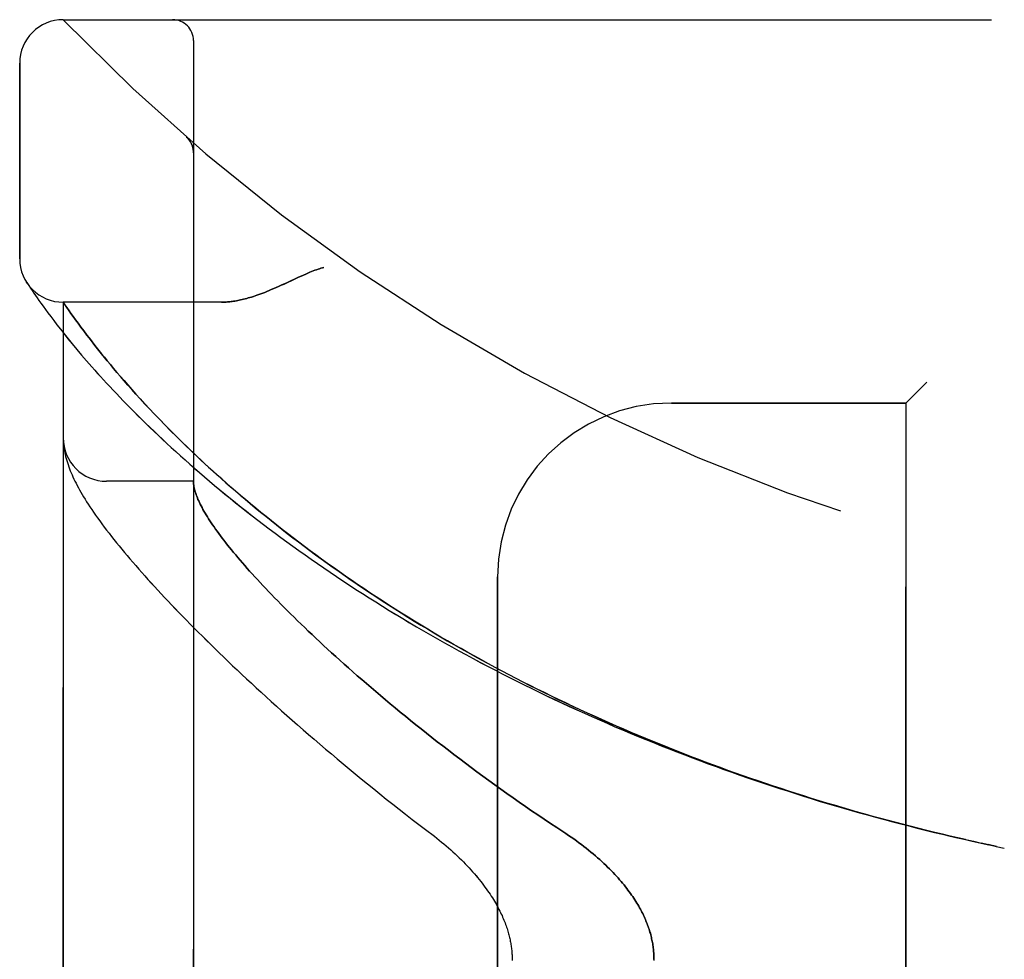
# Model space of a CAD drawing. Header units: inches. Extents: x 0 to 243, y 0 to 157.
# Tile 117 of 256: x 24.83 to 26.25, y 87.45 to 88.8. Entities that reach past the tile are written whole.
import ezdxf

# ---------------------------------------------------------------- set-up
doc = ezdxf.new("R2010")
doc.units = ezdxf.units.IN
doc.header["$LTSCALE"] = 13.357143
doc.header["$MEASUREMENT"] = 0
doc.linetypes.add('HIDDEN', pattern=[0.2, 0.1, -0.1])
doc.layers.add('LEFTHAND_DOOR_ASSEMBLY', color=7, linetype='CONTINUOUS')
doc.layers.add('RIGHTHAND_DOOR_ASSEMBLY', color=7, linetype='CONTINUOUS')

msp = doc.modelspace()

# ---------------------------------------------------------------- linework, layer by layer
at = {"layer": 'LEFTHAND_DOOR_ASSEMBLY', "color": 8, "linetype": 'HIDDEN'}
for p, q in [((24.8947, 88.7977), (26.9585, 88.7977)), ((25.0822, 86.1252), (25.0822, 88.7677)), ((24.8322, 88.4539), (24.8322, 88.7352)), ((25.0721, 88.6289), (25.0719, 88.629)), ((25.0822, 88.6064), (25.0822, 88.611)), ((24.8433, 88.4184), (24.842, 88.4204)), ((24.842, 88.4204), (24.8423, 88.42)), ((24.8423, 88.4199), (24.8424, 88.4198)), ((24.8433, 88.4184), (24.8453, 88.4154)), ((24.8453, 88.4154), (24.8477, 88.4117)), ((24.8477, 88.4117), (24.85, 88.4083)), ((24.85, 88.4083), (24.8527, 88.4042)), ((24.8527, 88.4042), (24.8549, 88.4011)), ((24.8549, 88.4011), (24.8572, 88.3977)), ((24.8572, 88.3977), (24.8598, 88.3941)), ((24.8598, 88.3941), (24.8627, 88.39)), ((24.8947, 86.5014), (24.8947, 88.3914)), ((25.1227, 88.3914), (24.8947, 88.3914)), ((24.8627, 88.39), (24.8658, 88.3857)), ((24.8658, 88.3857), (24.8692, 88.381)), ((24.8692, 88.381), (24.8728, 88.376)), ((24.8728, 88.376), (24.8768, 88.3707)), ((24.906, 88.3752), (24.9032, 88.3791)), ((24.8768, 88.3707), (24.8811, 88.365)), ((24.8811, 88.365), (24.8858, 88.359)), ((24.9091, 88.3708), (24.906, 88.3752)), ((24.9125, 88.3661), (24.9091, 88.3708)), ((24.9162, 88.3611), (24.9125, 88.3661)), ((24.8858, 88.359), (24.8907, 88.3526)), ((24.8907, 88.3526), (24.8961, 88.3459)), ((24.9201, 88.3557), (24.9162, 88.3611)), ((24.9243, 88.3501), (24.9201, 88.3557)), ((24.9288, 88.3441), (24.9243, 88.3501)), ((24.8961, 88.3459), (24.9017, 88.3388)), ((24.9017, 88.3388), (24.9078, 88.3314)), ((24.932, 88.34), (24.9288, 88.3441)), ((24.9353, 88.3357), (24.932, 88.34)), ((24.9388, 88.3313), (24.9353, 88.3357)), ((24.9078, 88.3314), (24.9143, 88.3236)), ((24.9143, 88.3236), (24.9212, 88.3155)), ((24.9423, 88.3267), (24.9388, 88.3313)), ((24.9461, 88.322), (24.9423, 88.3267)), ((24.95, 88.3171), (24.9461, 88.322)), ((24.9212, 88.3155), (24.9284, 88.3071)), ((24.954, 88.3121), (24.95, 88.3171)), ((24.9583, 88.307), (24.954, 88.3121)), ((24.9627, 88.3016), (24.9583, 88.307)), ((24.9673, 88.2961), (24.9627, 88.3016)), ((24.9721, 88.2904), (24.9673, 88.2961)), ((24.9771, 88.2846), (24.9721, 88.2904)), ((24.9824, 88.2785), (24.9771, 88.2846)), ((24.9878, 88.2723), (24.9824, 88.2785)), ((24.9935, 88.2659), (24.9878, 88.2723)), ((24.9994, 88.2593), (24.9935, 88.2659)), ((26.1372, 88.2764), (26.1072, 88.2464)), ((25.0057, 88.2524), (24.9994, 88.2593)), ((25.0122, 88.2454), (25.0057, 88.2524)), ((25.019, 88.2381), (25.0122, 88.2454)), ((25.0261, 88.2306), (25.019, 88.2381)), ((25.7697, 88.2464), (26.1072, 88.2464)), ((26.1072, 86.6464), (26.1072, 88.2464)), ((25.0336, 88.2228), (25.0261, 88.2306)), ((25.0414, 88.2147), (25.0336, 88.2228)), ((25.0496, 88.2064), (25.0414, 88.2147)), ((25.0584, 88.1977), (25.0496, 88.2064)), ((24.8949, 88.1906), (24.8949, 88.1899)), ((24.8949, 88.1899), (24.895, 88.1892)), ((24.895, 88.1892), (24.8951, 88.1886)), ((24.8951, 88.1886), (24.8951, 88.1879)), ((24.8951, 88.1879), (24.8952, 88.1872)), ((24.8952, 88.1872), (24.8953, 88.1865)), ((24.8954, 88.1855), (24.8955, 88.1848)), ((24.8955, 88.1848), (24.8956, 88.1841)), ((24.8956, 88.1841), (24.8957, 88.183)), ((25.0822, 88.1339), (24.9572, 88.1339)), ((25.5197, 86.8964), (25.5197, 87.9964)), ((26.2024, 87.6164), (26.2153, 87.6136)), ((26.214, 87.6139), (26.2256, 87.6114)), ((26.2265, 87.6112), (26.2153, 87.6136)), ((26.2376, 87.6088), (26.2256, 87.6114)), ((26.2372, 87.6089), (26.2487, 87.6065))]:
    msp.add_line(p, q, dxfattribs=at)
for points in [[(25.076, 88.6247), (25.0759, 88.6249), (25.0757, 88.6251), (25.0755, 88.6254), (25.0753, 88.6256), (25.0751, 88.6258), (25.0749, 88.626), (25.0747, 88.6262), (25.0745, 88.6265), (25.0743, 88.6267), (25.0741, 88.6269), (25.0739, 88.6271), (25.0737, 88.6273), (25.0735, 88.6276), (25.0733, 88.6278), (25.0731, 88.628), (25.0729, 88.6282), (25.0726, 88.6284), (25.0724, 88.6286), (25.0722, 88.6288), (25.0719, 88.629)], [(25.076, 88.6247), (25.0764, 88.6242), (25.0767, 88.6237), (25.0771, 88.6232), (25.0774, 88.6227), (25.0777, 88.6222), (25.078, 88.6217), (25.0783, 88.6212), (25.0786, 88.6206), (25.0789, 88.6201), (25.0792, 88.6195), (25.0795, 88.619), (25.0797, 88.6184), (25.0799, 88.6179), (25.0802, 88.6173)], [(25.0802, 88.6173), (25.0804, 88.6167), (25.0806, 88.6162), (25.0808, 88.6156), (25.081, 88.615), (25.0811, 88.6144), (25.0813, 88.6138), (25.0814, 88.6132), (25.0816, 88.6126), (25.0817, 88.612), (25.0818, 88.6114), (25.0819, 88.6108), (25.082, 88.6101), (25.0821, 88.6095), (25.0821, 88.6089), (25.0822, 88.6083), (25.0822, 88.6076), (25.0822, 88.607), (25.0822, 88.6066)], [(25.2697, 88.4414), (25.2677, 88.4409), (25.2656, 88.4402), (25.2635, 88.4396), (25.2614, 88.4388), (25.2592, 88.4381), (25.2569, 88.4373), (25.2546, 88.4364), (25.2521, 88.4354), (25.2495, 88.4344), (25.2467, 88.4332), (25.2437, 88.4319), (25.2405, 88.4305), (25.2371, 88.429), (25.2334, 88.4273), (25.2167, 88.4195)], [(25.2167, 88.4195), (25.2085, 88.4158), (25.2047, 88.4141), (25.2011, 88.4124), (25.1976, 88.4109), (25.1942, 88.4095), (25.191, 88.4081), (25.1879, 88.4068), (25.1848, 88.4056), (25.1819, 88.4045), (25.1791, 88.4034), (25.1763, 88.4024), (25.1736, 88.4015), (25.171, 88.4006), (25.1684, 88.3997), (25.1659, 88.3989), (25.1635, 88.3982), (25.1611, 88.3975), (25.1588, 88.3969), (25.1565, 88.3962), (25.1543, 88.3957), (25.1521, 88.3952), (25.15, 88.3947), (25.1479, 88.3942), (25.1459, 88.3938), (25.1439, 88.3935), (25.1419, 88.3931), (25.14, 88.3928), (25.1381, 88.3925), (25.1363, 88.3923), (25.1345, 88.3921), (25.1327, 88.3919), (25.131, 88.3918), (25.1293, 88.3917), (25.1276, 88.3916), (25.1259, 88.3915), (25.1243, 88.3915), (25.1227, 88.3914)], [(24.9032, 88.3791), (24.9001, 88.3836), (24.8947, 88.3914)], [(24.9284, 88.3071), (24.9322, 88.3027), (24.9361, 88.2983), (24.9402, 88.2938), (24.9443, 88.2892), (24.9485, 88.2845), (24.9529, 88.2797), (24.9573, 88.2749), (24.9619, 88.27), (24.9665, 88.265), (24.9713, 88.2599), (24.9762, 88.2548), (24.9812, 88.2496), (24.9864, 88.2444), (24.9916, 88.239), (24.997, 88.2336), (25.0024, 88.2282), (25.008, 88.2227), (25.0137, 88.2171), (25.0195, 88.2115), (25.0255, 88.2058), (25.0315, 88.2), (25.0377, 88.1943), (25.0439, 88.1884), (25.0503, 88.1825), (25.0568, 88.1766), (25.0634, 88.1707), (25.0701, 88.1647), (25.0769, 88.1586), (25.0838, 88.1526), (25.0908, 88.1465), (25.098, 88.1404), (25.1052, 88.1342), (25.1125, 88.128), (25.12, 88.1218), (25.1275, 88.1156), (25.1352, 88.1094), (25.1429, 88.1032), (25.1507, 88.0969), (25.1587, 88.0907), (25.1667, 88.0844), (25.1748, 88.0781), (25.183, 88.0718), (25.1913, 88.0656), (25.1996, 88.0593), (25.2081, 88.053), (25.2166, 88.0467), (25.2253, 88.0405), (25.234, 88.0342), (25.2428, 88.028), (25.2516, 88.0217), (25.2606, 88.0155), (25.2696, 88.0093), (25.2787, 88.0031), (25.2879, 87.9969), (25.2971, 87.9908), (25.3065, 87.9846), (25.3159, 87.9785), (25.3253, 87.9724), (25.3348, 87.9663), (25.3444, 87.9603), (25.354, 87.9543), (25.3638, 87.9483), (25.3735, 87.9423), (25.3833, 87.9364), (25.3932, 87.9305), (25.4032, 87.9246), (25.4132, 87.9188), (25.4232, 87.913), (25.4333, 87.9073), (25.4435, 87.9015), (25.4537, 87.8958), (25.4639, 87.8902), (25.4742, 87.8846), (25.4846, 87.879), (25.4949, 87.8735), (25.5054, 87.868), (25.5159, 87.8625), (25.5264, 87.8571), (25.5369, 87.8517), (25.5475, 87.8464), (25.5582, 87.8411), (25.5689, 87.8358), (25.5796, 87.8306), (25.5903, 87.8255), (25.6011, 87.8204), (25.6119, 87.8153), (25.6228, 87.8103), (25.6336, 87.8053), (25.6446, 87.8003), (25.6555, 87.7954), (25.6665, 87.7906), (25.6775, 87.7858), (25.6885, 87.781), (25.6996, 87.7763), (25.7107, 87.7717), (25.7218, 87.7671), (25.7329, 87.7625), (25.744, 87.758), (25.7552, 87.7535), (25.7664, 87.7491), (25.7777, 87.7447), (25.7889, 87.7404), (25.8002, 87.7361), (25.8115, 87.7319), (25.8228, 87.7277), (25.8341, 87.7236), (25.8454, 87.7195), (25.8568, 87.7154), (25.8681, 87.7114), (25.8795, 87.7075), (25.8909, 87.7036), (25.9024, 87.6997), (25.9138, 87.6959), (25.9252, 87.6922), (25.9367, 87.6885), (25.9482, 87.6848), (25.9596, 87.6812), (25.9711, 87.6777), (25.9826, 87.6741), (25.9941, 87.6707), (26.0057, 87.6673), (26.0172, 87.6639), (26.0287, 87.6606), (26.0403, 87.6573), (26.0518, 87.6541), (26.0634, 87.6509), (26.0749, 87.6478), (26.0865, 87.6447), (26.0981, 87.6416), (26.1097, 87.6387), (26.1213, 87.6357), (26.1328, 87.6328), (26.1444, 87.63), (26.156, 87.6272), (26.1676, 87.6244), (26.1792, 87.6217), (26.1908, 87.6191), (26.2042, 87.6161)], [(24.8947, 88.1954), (24.8947, 88.195), (24.8947, 88.1946), (24.8947, 88.1943), (24.8947, 88.1939), (24.8947, 88.1935), (24.8948, 88.1932), (24.8948, 88.1928), (24.8948, 88.1924), (24.8948, 88.1921), (24.8948, 88.1917), (24.8948, 88.1913), (24.8949, 88.1906)], [(26.1931, 87.6186), (26.1819, 87.6211), (26.1708, 87.6237), (26.1597, 87.6263), (26.1486, 87.629), (26.1375, 87.6317), (26.1264, 87.6345), (26.1153, 87.6373), (26.1042, 87.6402), (26.0931, 87.6431), (26.082, 87.646), (26.0709, 87.649), (26.0598, 87.652), (26.0487, 87.6551), (26.0377, 87.6582), (26.0266, 87.6614), (26.0156, 87.6646), (26.0045, 87.6679), (25.9935, 87.6711), (25.9825, 87.6745), (25.9715, 87.6779), (25.9605, 87.6813), (25.9495, 87.6848), (25.9385, 87.6883), (25.9276, 87.6919), (25.9166, 87.6955), (25.9057, 87.6992), (25.8948, 87.7029), (25.8839, 87.7066), (25.873, 87.7104), (25.8621, 87.7143), (25.8512, 87.7181), (25.8404, 87.7221), (25.8296, 87.726), (25.8188, 87.7301), (25.808, 87.7341), (25.7972, 87.7383), (25.7865, 87.7424), (25.7757, 87.7466), (25.765, 87.7509), (25.7544, 87.7552), (25.7437, 87.7595), (25.7331, 87.7639), (25.7224, 87.7683), (25.7119, 87.7728), (25.7013, 87.7773), (25.6908, 87.7819), (25.6803, 87.7865), (25.6698, 87.7912), (25.6593, 87.7959), (25.6489, 87.8006), (25.6385, 87.8054), (25.6281, 87.8102), (25.6178, 87.8151), (25.6075, 87.82), (25.5972, 87.825), (25.587, 87.83), (25.5768, 87.835), (25.5666, 87.8401), (25.5565, 87.8452), (25.5464, 87.8504), (25.5364, 87.8556), (25.5264, 87.8609), (25.5164, 87.8662), (25.5065, 87.8715), (25.4966, 87.8769), (25.4868, 87.8823), (25.477, 87.8877), (25.4672, 87.8932), (25.4575, 87.8988), (25.4478, 87.9043), (25.4382, 87.9099), (25.4287, 87.9156), (25.4192, 87.9212), (25.4097, 87.9269), (25.4003, 87.9326), (25.391, 87.9384), (25.3817, 87.9442), (25.3725, 87.95), (25.3633, 87.9559), (25.3542, 87.9618), (25.3451, 87.9677), (25.3361, 87.9736), (25.3272, 87.9796), (25.3183, 87.9855), (25.3096, 87.9915), (25.3008, 87.9976), (25.2922, 88.0036), (25.2836, 88.0097), (25.2751, 88.0157), (25.2666, 88.0218), (25.2583, 88.0279), (25.25, 88.034), (25.2418, 88.0402), (25.2337, 88.0463), (25.2256, 88.0524), (25.2176, 88.0586), (25.2098, 88.0647), (25.202, 88.0708), (25.1943, 88.077), (25.1866, 88.0831), (25.1791, 88.0892), (25.1717, 88.0953), (25.1643, 88.1015), (25.1571, 88.1075), (25.1499, 88.1136), (25.1429, 88.1196), (25.1361, 88.1256), (25.1294, 88.1315), (25.1228, 88.1372), (25.1165, 88.1429), (25.1103, 88.1485), (25.1044, 88.1539), (25.0986, 88.1592), (25.093, 88.1644), (25.0876, 88.1694), (25.0824, 88.1744), (25.0773, 88.1792), (25.0724, 88.184), (25.0676, 88.1886), (25.0629, 88.1932), (25.0584, 88.1977)], [(24.8953, 88.1865), (24.8953, 88.1862), (24.8954, 88.1855)], [(24.8957, 88.183), (24.8961, 88.1804), (24.8965, 88.1777), (24.8971, 88.175), (24.8977, 88.1722), (24.8983, 88.1694), (24.8991, 88.1665), (24.8999, 88.1636), (24.9008, 88.1608), (24.9018, 88.1579), (24.9028, 88.1549), (24.9039, 88.152), (24.905, 88.1491), (24.9062, 88.1461), (24.9075, 88.1432), (24.9088, 88.1402), (24.9103, 88.1371), (24.9117, 88.1341), (24.9133, 88.131), (24.9149, 88.1279), (24.9166, 88.1247), (24.9184, 88.1215), (24.9202, 88.1182), (24.9221, 88.1149), (24.9242, 88.1115), (24.9263, 88.108), (24.9285, 88.1045), (24.9308, 88.1008), (24.9333, 88.0971), (24.9359, 88.0933), (24.9386, 88.0893), (24.9414, 88.0852), (24.9443, 88.0811), (24.9474, 88.0768), (24.9506, 88.0725), (24.9539, 88.0681), (24.9572, 88.0636), (24.9607, 88.0591), (24.9642, 88.0546), (24.9678, 88.0501), (24.9714, 88.0455), (24.9752, 88.041), (24.979, 88.0363), (24.9828, 88.0317), (24.9868, 88.027), (24.9908, 88.0222), (24.9949, 88.0174), (24.9991, 88.0126), (25.0034, 88.0077), (25.0078, 88.0027), (25.0122, 87.9978), (25.0167, 87.9927), (25.0213, 87.9876), (25.026, 87.9825), (25.0308, 87.9773), (25.0357, 87.9721), (25.0406, 87.9668), (25.0456, 87.9615), (25.0508, 87.9561), (25.056, 87.9506), (25.0613, 87.9451), (25.0667, 87.9396), (25.0722, 87.934), (25.0777, 87.9283), (25.0834, 87.9226), (25.0892, 87.9168), (25.095, 87.911), (25.1009, 87.9051), (25.107, 87.8992), (25.1131, 87.8932), (25.1193, 87.8872), (25.1257, 87.8811), (25.1321, 87.8749), (25.1386, 87.8687), (25.1452, 87.8625), (25.1519, 87.8562), (25.1587, 87.8498), (25.1656, 87.8434), (25.1726, 87.8369), (25.1797, 87.8304), (25.1869, 87.8239), (25.1942, 87.8173), (25.2015, 87.8106), (25.209, 87.8039), (25.2166, 87.7971), (25.2243, 87.7904), (25.232, 87.7835), (25.2399, 87.7766), (25.2479, 87.7697), (25.2559, 87.7628), (25.2641, 87.7558), (25.2723, 87.7487), (25.2806, 87.7417), (25.2891, 87.7346), (25.2976, 87.7274), (25.3062, 87.7203), (25.3149, 87.7131), (25.3237, 87.7059), (25.3325, 87.6987), (25.3415, 87.6914), (25.3505, 87.6842), (25.3596, 87.6769), (25.3688, 87.6696), (25.3781, 87.6623), (25.3874, 87.655), (25.3969, 87.6477), (25.4064, 87.6404), (25.4159, 87.6331)], [(25.0822, 88.133), (25.0822, 88.1327), (25.0822, 88.1324), (25.0822, 88.132), (25.0823, 88.1317), (25.0823, 88.1313), (25.0823, 88.1309), (25.0824, 88.1304), (25.0824, 88.1299)], [(25.0824, 88.1299), (25.0826, 88.1281), (25.0829, 88.1263), (25.0833, 88.1245), (25.0837, 88.1226), (25.0842, 88.1206), (25.0848, 88.1187), (25.0854, 88.1166), (25.0861, 88.1145), (25.0869, 88.1124), (25.0878, 88.1102), (25.0887, 88.1079), (25.0897, 88.1056), (25.0908, 88.1033), (25.092, 88.1009), (25.0932, 88.0985), (25.0945, 88.096), (25.0959, 88.0934), (25.0973, 88.0908), (25.0989, 88.0882), (25.1005, 88.0855), (25.1022, 88.0827), (25.1039, 88.0799), (25.1058, 88.0771), (25.1077, 88.0742), (25.1097, 88.0712), (25.1118, 88.0682), (25.1139, 88.0651), (25.1162, 88.062), (25.1185, 88.0588), (25.1209, 88.0556), (25.1234, 88.0523), (25.1259, 88.049), (25.1286, 88.0456), (25.1313, 88.0422), (25.1341, 88.0387), (25.1369, 88.0351), (25.1399, 88.0315), (25.143, 88.0279), (25.1461, 88.0242), (25.1493, 88.0204), (25.1526, 88.0166), (25.156, 88.0127), (25.1595, 88.0087), (25.163, 88.0048), (25.1667, 88.0007), (25.1704, 87.9966), (25.1742, 87.9925), (25.1781, 87.9883), (25.1821, 87.984), (25.1862, 87.9797), (25.1903, 87.9753), (25.1946, 87.9709), (25.1989, 87.9664), (25.2034, 87.9618), (25.2079, 87.9572), (25.2125, 87.9526), (25.2172, 87.9479), (25.222, 87.9431), (25.2269, 87.9383), (25.2319, 87.9334), (25.237, 87.9285), (25.2422, 87.9235), (25.2474, 87.9185), (25.2528, 87.9134), (25.2582, 87.9083), (25.2638, 87.9031), (25.2694, 87.8979), (25.2752, 87.8926), (25.281, 87.8873), (25.2869, 87.8819), (25.2929, 87.8765), (25.299, 87.871), (25.3052, 87.8655), (25.3115, 87.8599), (25.3179, 87.8543), (25.3244, 87.8486), (25.331, 87.8429), (25.3377, 87.8372), (25.3445, 87.8314), (25.3514, 87.8256), (25.3583, 87.8197), (25.3654, 87.8138), (25.3725, 87.8079), (25.3798, 87.8019), (25.3871, 87.7959), (25.3945, 87.7899), (25.402, 87.7838), (25.4096, 87.7777), (25.4173, 87.7716), (25.4251, 87.7655), (25.4329, 87.7593), (25.4409, 87.7532), (25.4489, 87.747), (25.457, 87.7408), (25.4652, 87.7346), (25.4734, 87.7283), (25.4817, 87.7221), (25.4901, 87.7159), (25.4986, 87.7097), (25.5072, 87.7034), (25.5158, 87.6972), (25.5244, 87.691), (25.5332, 87.6848), (25.542, 87.6786), (25.5508, 87.6724), (25.5597, 87.6662), (25.5686, 87.6601), (25.5776, 87.654), (25.5867, 87.6479), (25.5958, 87.6419), (25.6049, 87.6359)], [(25.4159, 87.6331), (25.4289, 87.6233), (25.4324, 87.6206), (25.4358, 87.6178), (25.4392, 87.6151), (25.4426, 87.6123), (25.4459, 87.6095), (25.4491, 87.6067), (25.4524, 87.6038), (25.4555, 87.601), (25.4586, 87.5981), (25.4617, 87.5952), (25.4647, 87.5924), (25.4676, 87.5895), (25.4705, 87.5866), (25.4733, 87.5838), (25.476, 87.5809), (25.4787, 87.578), (25.4813, 87.5752), (25.4838, 87.5724), (25.4863, 87.5696), (25.4887, 87.5667), (25.491, 87.564), (25.4933, 87.5612), (25.4954, 87.5584), (25.4976, 87.5557), (25.4996, 87.553), (25.5016, 87.5503), (25.5035, 87.5477), (25.5054, 87.545), (25.5072, 87.5424), (25.5089, 87.5399), (25.5106, 87.5373), (25.5122, 87.5348), (25.5137, 87.5323), (25.5152, 87.5299), (25.5166, 87.5275), (25.518, 87.5251), (25.5193, 87.5228), (25.5205, 87.5204), (25.5217, 87.5181), (25.5229, 87.5159), (25.524, 87.5136), (25.5251, 87.5114), (25.5261, 87.5092), (25.527, 87.5071), (25.528, 87.505), (25.5288, 87.5029), (25.5297, 87.5008), (25.5305, 87.4987), (25.5312, 87.4967), (25.5319, 87.4947), (25.5326, 87.4928), (25.5333, 87.4909), (25.5339, 87.4889), (25.5345, 87.487), (25.535, 87.4852), (25.5355, 87.4833), (25.536, 87.4815), (25.5365, 87.4797), (25.5369, 87.4779), (25.5373, 87.4762), (25.5377, 87.4744), (25.538, 87.4727), (25.5384, 87.471), (25.5387, 87.4693), (25.5389, 87.4676), (25.5392, 87.4659), (25.5394, 87.4642), (25.5396, 87.4626), (25.5398, 87.4609), (25.54, 87.4593), (25.5401, 87.4577), (25.5403, 87.4561), (25.5404, 87.4544), (25.5405, 87.4528), (25.5405, 87.4512), (25.5406, 87.4496), (25.5406, 87.448), (25.5406, 87.4464)], [(25.6049, 87.6359), (25.618, 87.6273), (25.6218, 87.6247), (25.6256, 87.6221), (25.6294, 87.6195), (25.6331, 87.6168), (25.6368, 87.6141), (25.6404, 87.6115), (25.6439, 87.6088), (25.6473, 87.6061), (25.6507, 87.6034), (25.6541, 87.6006), (25.6573, 87.5979), (25.6605, 87.5952), (25.6636, 87.5925), (25.6667, 87.5898), (25.6696, 87.5871), (25.6725, 87.5844), (25.6753, 87.5818), (25.6781, 87.5791), (25.6808, 87.5765), (25.6834, 87.5738), (25.6859, 87.5712), (25.6883, 87.5686), (25.6907, 87.566), (25.693, 87.5635), (25.6953, 87.5609), (25.6974, 87.5584), (25.6995, 87.5559), (25.7016, 87.5534), (25.7036, 87.5509), (25.7055, 87.5485), (25.7073, 87.5461), (25.7091, 87.5437), (25.7109, 87.5413), (25.7125, 87.5389), (25.7141, 87.5366), (25.7157, 87.5342), (25.7172, 87.5319), (25.7187, 87.5296), (25.7201, 87.5274), (25.7214, 87.5251), (25.7227, 87.5229), (25.724, 87.5207), (25.7252, 87.5185), (25.7263, 87.5164), (25.7274, 87.5142), (25.7285, 87.5121), (25.7295, 87.5099), (25.7305, 87.5078), (25.7315, 87.5058), (25.7324, 87.5037), (25.7332, 87.5016), (25.7341, 87.4996), (25.7349, 87.4976), (25.7356, 87.4956), (25.7364, 87.4936), (25.737, 87.4916), (25.7377, 87.4896), (25.7383, 87.4877), (25.7389, 87.4857), (25.7395, 87.4838), (25.74, 87.4818), (25.7405, 87.4799), (25.741, 87.478), (25.7414, 87.4761), (25.7418, 87.4742), (25.7422, 87.4723), (25.7425, 87.4704), (25.7429, 87.4686), (25.7432, 87.4667), (25.7434, 87.4648), (25.7437, 87.463), (25.7439, 87.4611), (25.7441, 87.4593), (25.7442, 87.4574), (25.7444, 87.4556), (25.7445, 87.4538), (25.7446, 87.4519), (25.7447, 87.4501), (25.7447, 87.4483), (25.7447, 87.4464), (25.7447, 87.4446)]]:
    msp.add_lwpolyline(points, dxfattribs=at)
for centre, radius, start, end in [((24.8947, 88.7352), 0.0625, 90, 180), ((26.8947, 90.7216), 2.7751, 223.8884, 270), ((25.0522, 88.7677), 0.03, 0, 90), ((24.8947, 88.4539), 0.0625, 180, 270), ((25.7697, 87.9964), 0.25, 90, 180), ((24.9572, 88.1964), 0.0625, 180, 270)]:
    msp.add_arc(centre, radius, start, end, dxfattribs=at)
at = {"layer": 'RIGHTHAND_DOOR_ASSEMBLY', "color": 8, "linetype": 'HIDDEN'}
for p, q in [((24.8947, 88.7977), (26.9585, 88.7977)), ((25.0822, 88.7677), (25.0822, 86.1252)), ((24.8322, 88.7352), (24.8322, 88.4539)), ((25.0721, 88.6289), (25.0719, 88.629)), ((25.0822, 88.6064), (25.0822, 88.6109)), ((24.8433, 88.4184), (24.8453, 88.4153)), ((24.8453, 88.4153), (24.8477, 88.4117)), ((24.8477, 88.4117), (24.85, 88.4083)), ((24.85, 88.4083), (24.8528, 88.4042)), ((24.8528, 88.4042), (24.8549, 88.4011)), ((24.8549, 88.4011), (24.8572, 88.3977)), ((24.8572, 88.3977), (24.8598, 88.394)), ((24.8598, 88.394), (24.8627, 88.39)), ((24.8947, 88.3914), (24.8947, 86.5014)), ((25.1227, 88.3914), (24.8947, 88.3914)), ((24.8627, 88.39), (24.8658, 88.3857)), ((24.8658, 88.3857), (24.8692, 88.381)), ((24.8692, 88.381), (24.8729, 88.376)), ((24.8729, 88.376), (24.8768, 88.3707)), ((24.8973, 88.3877), (24.9001, 88.3836)), ((24.9001, 88.3836), (24.9032, 88.3791)), ((24.9032, 88.3791), (24.906, 88.3751)), ((24.8768, 88.3707), (24.8811, 88.365)), ((24.8811, 88.365), (24.8858, 88.359)), ((24.906, 88.3751), (24.9092, 88.3708)), ((24.9092, 88.3708), (24.9125, 88.3661)), ((24.9125, 88.3661), (24.9162, 88.3611)), ((24.8858, 88.359), (24.8907, 88.3526)), ((24.8907, 88.3526), (24.8961, 88.3459)), ((24.9162, 88.3611), (24.9201, 88.3557)), ((24.9201, 88.3557), (24.9243, 88.3501)), ((24.9243, 88.3501), (24.9288, 88.3441)), ((24.8961, 88.3459), (24.9018, 88.3388)), ((24.9018, 88.3388), (24.9078, 88.3314)), ((24.9288, 88.3441), (24.932, 88.34)), ((24.932, 88.34), (24.9353, 88.3357)), ((24.9353, 88.3357), (24.9387, 88.3313)), ((24.9078, 88.3314), (24.9143, 88.3236)), ((24.9143, 88.3236), (24.9212, 88.3155)), ((24.9387, 88.3313), (24.9423, 88.3267)), ((24.9423, 88.3267), (24.9461, 88.322)), ((24.9461, 88.322), (24.95, 88.3172)), ((24.9212, 88.3155), (24.9285, 88.307)), ((24.95, 88.3172), (24.954, 88.3122)), ((24.954, 88.3122), (24.9582, 88.307)), ((24.9582, 88.307), (24.9627, 88.3017)), ((24.9627, 88.3017), (24.9673, 88.2962)), ((24.9673, 88.2962), (24.9721, 88.2905)), ((24.9721, 88.2905), (24.9771, 88.2847)), ((24.9771, 88.2847), (24.9823, 88.2786)), ((24.9823, 88.2786), (24.9877, 88.2724)), ((24.9877, 88.2724), (24.9934, 88.266)), ((24.9934, 88.266), (24.9993, 88.2594)), ((26.1072, 88.2464), (26.1372, 88.2764)), ((24.9993, 88.2594), (25.0055, 88.2526)), ((25.0055, 88.2526), (25.012, 88.2455)), ((25.012, 88.2455), (25.0188, 88.2382)), ((25.0188, 88.2382), (25.0259, 88.2307)), ((26.1072, 88.2464), (25.7697, 88.2464)), ((26.1072, 88.2464), (26.1072, 86.6464)), ((25.0259, 88.2307), (25.0334, 88.223)), ((25.0334, 88.223), (25.0412, 88.2149)), ((25.0412, 88.2149), (25.0494, 88.2066)), ((25.0494, 88.2066), (25.0581, 88.1979)), ((24.8949, 88.1899), (24.895, 88.1893)), ((24.895, 88.1893), (24.8951, 88.1886)), ((24.8951, 88.1886), (24.8951, 88.1879)), ((24.8951, 88.1879), (24.8952, 88.1872)), ((24.8952, 88.1872), (24.8953, 88.1865)), ((24.8954, 88.1855), (24.8955, 88.1848)), ((24.8955, 88.1848), (24.8956, 88.1841)), ((24.8956, 88.1841), (24.8957, 88.183)), ((25.0822, 88.1339), (24.9572, 88.1339)), ((25.5197, 87.9964), (25.5197, 86.8964)), ((26.214, 87.6139), (26.2256, 87.6114)), ((26.2256, 87.6114), (26.2376, 87.6088)), ((26.2372, 87.6089), (26.2487, 87.6065))]:
    msp.add_line(p, q, dxfattribs=at)
for points in [[(25.0719, 88.629), (25.0722, 88.6288), (25.0724, 88.6286), (25.0726, 88.6284), (25.0728, 88.6282), (25.0731, 88.628), (25.0733, 88.6278), (25.0735, 88.6276), (25.0737, 88.6273), (25.0739, 88.6271), (25.0741, 88.6269), (25.0743, 88.6267), (25.0745, 88.6265), (25.0747, 88.6263), (25.0749, 88.626), (25.0751, 88.6258), (25.0753, 88.6256), (25.0755, 88.6254), (25.0757, 88.6251), (25.0758, 88.6249), (25.076, 88.6247)], [(25.0802, 88.6172), (25.08, 88.6178), (25.0797, 88.6183), (25.0795, 88.6189), (25.0792, 88.6195), (25.079, 88.62), (25.0787, 88.6206), (25.0784, 88.6211), (25.0781, 88.6217), (25.0777, 88.6222), (25.0774, 88.6227), (25.0771, 88.6232), (25.0767, 88.6237), (25.0764, 88.6242), (25.076, 88.6247)], [(25.0822, 88.6066), (25.0822, 88.607), (25.0822, 88.6076), (25.0822, 88.6082), (25.0821, 88.6089), (25.0821, 88.6095), (25.082, 88.6101), (25.0819, 88.6107), (25.0818, 88.6113), (25.0817, 88.6119), (25.0816, 88.6125), (25.0815, 88.6131), (25.0813, 88.6137), (25.0812, 88.6143), (25.081, 88.6149), (25.0808, 88.6155), (25.0806, 88.616), (25.0804, 88.6166), (25.0802, 88.6172)], [(25.2295, 88.4255), (25.2334, 88.4273), (25.2371, 88.429), (25.2405, 88.4305), (25.2437, 88.4319), (25.2467, 88.4332), (25.2495, 88.4344), (25.2521, 88.4354), (25.2546, 88.4364), (25.2569, 88.4373), (25.2592, 88.4381), (25.2614, 88.4388), (25.2635, 88.4396), (25.2656, 88.4402), (25.2677, 88.4409), (25.2697, 88.4414)], [(24.8423, 88.42), (24.8423, 88.4199), (24.8433, 88.4184)], [(25.1227, 88.3914), (25.1243, 88.3915), (25.1259, 88.3915), (25.1276, 88.3916), (25.1293, 88.3917), (25.131, 88.3918), (25.1327, 88.3919), (25.1345, 88.3921), (25.1363, 88.3923), (25.1381, 88.3925), (25.14, 88.3928), (25.1419, 88.3931), (25.1439, 88.3935), (25.1459, 88.3938), (25.1479, 88.3942), (25.15, 88.3947), (25.1521, 88.3952), (25.1543, 88.3957), (25.1565, 88.3962), (25.1588, 88.3969), (25.1611, 88.3975), (25.1635, 88.3982), (25.1659, 88.3989), (25.1684, 88.3997), (25.171, 88.4006), (25.1736, 88.4015), (25.1763, 88.4024), (25.1791, 88.4034), (25.1819, 88.4045), (25.1848, 88.4056), (25.1879, 88.4068), (25.191, 88.4081), (25.1942, 88.4095), (25.1976, 88.4109), (25.2011, 88.4124), (25.2047, 88.4141), (25.2085, 88.4158), (25.2125, 88.4176), (25.2295, 88.4255)], [(24.8947, 88.3914), (24.8947, 88.3914), (24.8973, 88.3877)], [(24.9285, 88.307), (24.9323, 88.3027), (24.9362, 88.2983), (24.9402, 88.2937), (24.9443, 88.2891), (24.9485, 88.2845), (24.9529, 88.2797), (24.9573, 88.2749), (24.9619, 88.27), (24.9666, 88.265), (24.9714, 88.2599), (24.9763, 88.2548), (24.9813, 88.2496), (24.9864, 88.2443), (24.9916, 88.239), (24.997, 88.2336), (25.0025, 88.2282), (25.0081, 88.2226), (25.0138, 88.2171), (25.0196, 88.2114), (25.0255, 88.2057), (25.0315, 88.2), (25.0377, 88.1942), (25.044, 88.1884), (25.0503, 88.1825), (25.0568, 88.1766), (25.0634, 88.1706), (25.0701, 88.1646), (25.0769, 88.1586), (25.0838, 88.1525), (25.0909, 88.1465), (25.098, 88.1403), (25.1052, 88.1342), (25.1126, 88.128), (25.12, 88.1218), (25.1276, 88.1156), (25.1352, 88.1094), (25.1429, 88.1031), (25.1508, 88.0969), (25.1587, 88.0906), (25.1667, 88.0844), (25.1748, 88.0781), (25.183, 88.0718), (25.1913, 88.0655), (25.1997, 88.0593), (25.2081, 88.053), (25.2167, 88.0467), (25.2253, 88.0404), (25.234, 88.0342), (25.2428, 88.0279), (25.2517, 88.0217), (25.2606, 88.0155), (25.2697, 88.0093), (25.2788, 88.0031), (25.2879, 87.9969), (25.2972, 87.9907), (25.3065, 87.9846), (25.3159, 87.9785), (25.3253, 87.9724), (25.3349, 87.9663), (25.3444, 87.9603), (25.3541, 87.9543), (25.3638, 87.9483), (25.3736, 87.9423), (25.3834, 87.9364), (25.3933, 87.9305), (25.4032, 87.9246), (25.4132, 87.9188), (25.4232, 87.913), (25.4333, 87.9072), (25.4435, 87.9015), (25.4537, 87.8958), (25.4639, 87.8902), (25.4742, 87.8846), (25.4846, 87.879), (25.495, 87.8734), (25.5054, 87.8679), (25.5159, 87.8625), (25.5264, 87.8571), (25.537, 87.8517), (25.5476, 87.8464), (25.5582, 87.8411), (25.5689, 87.8358), (25.5796, 87.8306), (25.5903, 87.8255), (25.6011, 87.8203), (25.6119, 87.8153), (25.6228, 87.8102), (25.6337, 87.8053), (25.6446, 87.8003), (25.6555, 87.7954), (25.6665, 87.7906), (25.6775, 87.7858), (25.6885, 87.781), (25.6996, 87.7763), (25.7107, 87.7717), (25.7218, 87.7671), (25.7329, 87.7625), (25.7441, 87.758), (25.7553, 87.7535), (25.7665, 87.7491), (25.7777, 87.7447), (25.7889, 87.7404), (25.8002, 87.7361), (25.8115, 87.7319), (25.8228, 87.7277), (25.8341, 87.7235), (25.8454, 87.7195), (25.8568, 87.7154), (25.8682, 87.7114), (25.8796, 87.7075), (25.891, 87.7036), (25.9024, 87.6997), (25.9138, 87.6959), (25.9252, 87.6922), (25.9367, 87.6885), (25.9482, 87.6848), (25.9597, 87.6812), (25.9711, 87.6777), (25.9826, 87.6741), (25.9942, 87.6707), (26.0057, 87.6673), (26.0172, 87.6639), (26.0287, 87.6606), (26.0403, 87.6573), (26.0518, 87.6541), (26.0634, 87.6509), (26.075, 87.6478), (26.0865, 87.6447), (26.0981, 87.6416), (26.1097, 87.6387), (26.1213, 87.6357), (26.1329, 87.6328), (26.1444, 87.63), (26.156, 87.6272), (26.1676, 87.6244), (26.1792, 87.6217), (26.1908, 87.6191), (26.2024, 87.6164)], [(24.8947, 88.1954), (24.8947, 88.195), (24.8947, 88.1947), (24.8947, 88.1943), (24.8947, 88.1939), (24.8947, 88.1935), (24.8948, 88.1932), (24.8948, 88.1928), (24.8948, 88.1924), (24.8948, 88.1921), (24.8948, 88.1917), (24.8948, 88.1913), (24.8949, 88.191), (24.8949, 88.1906), (24.8949, 88.1899)], [(25.0581, 88.1979), (25.0627, 88.1934), (25.0673, 88.1889), (25.0721, 88.1842), (25.077, 88.1795), (25.0821, 88.1747), (25.0873, 88.1697), (25.0927, 88.1647), (25.0983, 88.1595), (25.104, 88.1542), (25.1099, 88.1488), (25.1161, 88.1433), (25.1224, 88.1376), (25.1289, 88.1318), (25.1356, 88.126), (25.1425, 88.12), (25.1495, 88.114), (25.1566, 88.108), (25.1638, 88.1019), (25.1712, 88.0958), (25.1786, 88.0896), (25.1861, 88.0835), (25.1938, 88.0774), (25.2015, 88.0712), (25.2092, 88.0651), (25.2171, 88.059), (25.2251, 88.0528), (25.2331, 88.0467), (25.2413, 88.0405), (25.2495, 88.0344), (25.2578, 88.0283), (25.2661, 88.0222), (25.2746, 88.0161), (25.2831, 88.01), (25.2917, 88.004), (25.3003, 87.9979), (25.309, 87.9919), (25.3178, 87.9859), (25.3267, 87.9799), (25.3356, 87.9739), (25.3446, 87.968), (25.3537, 87.9621), (25.3628, 87.9562), (25.372, 87.9503), (25.3812, 87.9445), (25.3905, 87.9387), (25.3998, 87.9329), (25.4092, 87.9272), (25.4187, 87.9215), (25.4282, 87.9158), (25.4378, 87.9102), (25.4474, 87.9046), (25.457, 87.899), (25.4668, 87.8935), (25.4765, 87.888), (25.4863, 87.8825), (25.4962, 87.8771), (25.506, 87.8717), (25.516, 87.8664), (25.5259, 87.8611), (25.536, 87.8559), (25.546, 87.8506), (25.5561, 87.8455), (25.5662, 87.8403), (25.5764, 87.8352), (25.5866, 87.8302), (25.5968, 87.8252), (25.6071, 87.8202), (25.6174, 87.8153), (25.6278, 87.8104), (25.6381, 87.8056), (25.6485, 87.8008), (25.659, 87.796), (25.6694, 87.7913), (25.6799, 87.7867), (25.6904, 87.782), (25.701, 87.7775), (25.7115, 87.7729), (25.7221, 87.7685), (25.7327, 87.764), (25.7434, 87.7596), (25.754, 87.7553), (25.7647, 87.751), (25.7754, 87.7467), (25.7862, 87.7425), (25.7969, 87.7384), (25.8077, 87.7342), (25.8185, 87.7302), (25.8293, 87.7261), (25.8401, 87.7222), (25.851, 87.7182), (25.8618, 87.7143), (25.8727, 87.7105), (25.8836, 87.7067), (25.8945, 87.7029), (25.9055, 87.6992), (25.9164, 87.6956), (25.9274, 87.692), (25.9383, 87.6884), (25.9493, 87.6849), (25.9603, 87.6814), (25.9713, 87.6779), (25.9823, 87.6745), (25.9933, 87.6712), (26.0044, 87.6679), (26.0154, 87.6646), (26.0265, 87.6614), (26.0375, 87.6583), (26.0486, 87.6551), (26.0597, 87.6521), (26.0708, 87.649), (26.0819, 87.646), (26.093, 87.6431), (26.1041, 87.6402), (26.1152, 87.6373), (26.1263, 87.6345), (26.1374, 87.6318), (26.1485, 87.629), (26.1596, 87.6264), (26.1708, 87.6237), (26.1819, 87.6211), (26.193, 87.6186), (26.214, 87.6139)], [(24.8953, 88.1865), (24.8953, 88.1862), (24.8954, 88.1855)], [(24.8957, 88.183), (24.8961, 88.1804), (24.8965, 88.1777), (24.8971, 88.175), (24.8977, 88.1722), (24.8983, 88.1694), (24.8991, 88.1665), (24.8999, 88.1637), (24.9008, 88.1608), (24.9018, 88.1579), (24.9028, 88.1549), (24.9039, 88.152), (24.905, 88.1491), (24.9062, 88.1461), (24.9075, 88.1432), (24.9088, 88.1402), (24.9103, 88.1371), (24.9117, 88.1341), (24.9133, 88.131), (24.9149, 88.1279), (24.9166, 88.1247), (24.9184, 88.1215), (24.9202, 88.1182), (24.9221, 88.1149), (24.9242, 88.1115), (24.9263, 88.108), (24.9285, 88.1045), (24.9308, 88.1009), (24.9333, 88.0971), (24.9359, 88.0933), (24.9386, 88.0893), (24.9414, 88.0852), (24.9443, 88.0811), (24.9474, 88.0768), (24.9506, 88.0725), (24.9539, 88.0681), (24.9572, 88.0636), (24.9607, 88.0591), (24.9642, 88.0546), (24.9678, 88.0501), (24.9714, 88.0455), (24.9752, 88.041), (24.979, 88.0363), (24.9828, 88.0317), (24.9868, 88.027), (24.9908, 88.0222), (24.9949, 88.0174), (24.9991, 88.0126), (25.0034, 88.0077), (25.0078, 88.0027), (25.0122, 87.9978), (25.0167, 87.9927), (25.0213, 87.9877), (25.026, 87.9825), (25.0308, 87.9773), (25.0356, 87.9721), (25.0406, 87.9668), (25.0456, 87.9615), (25.0508, 87.9561), (25.056, 87.9507), (25.0613, 87.9452), (25.0667, 87.9396), (25.0721, 87.934), (25.0777, 87.9283), (25.0834, 87.9226), (25.0891, 87.9169), (25.095, 87.911), (25.1009, 87.9052), (25.107, 87.8992), (25.1131, 87.8932), (25.1193, 87.8872), (25.1257, 87.8811), (25.1321, 87.8749), (25.1386, 87.8687), (25.1452, 87.8625), (25.1519, 87.8562), (25.1587, 87.8498), (25.1656, 87.8434), (25.1726, 87.837), (25.1797, 87.8304), (25.1869, 87.8239), (25.1942, 87.8173), (25.2015, 87.8106), (25.209, 87.8039), (25.2166, 87.7972), (25.2243, 87.7904), (25.232, 87.7835), (25.2399, 87.7766), (25.2479, 87.7697), (25.2559, 87.7628), (25.2641, 87.7558), (25.2723, 87.7487), (25.2806, 87.7417), (25.2891, 87.7346), (25.2976, 87.7275), (25.3062, 87.7203), (25.3149, 87.7131), (25.3237, 87.7059), (25.3325, 87.6987), (25.3415, 87.6914), (25.3505, 87.6842), (25.3596, 87.6769), (25.3688, 87.6696), (25.3781, 87.6623), (25.3874, 87.655), (25.3969, 87.6477), (25.4064, 87.6404), (25.4159, 87.6331)], [(25.0824, 88.1299), (25.0824, 88.1304), (25.0823, 88.1309), (25.0823, 88.1313), (25.0823, 88.1317), (25.0822, 88.132), (25.0822, 88.1324), (25.0822, 88.1327), (25.0822, 88.133)], [(25.6049, 87.6359), (25.5958, 87.6419), (25.5867, 87.6479), (25.5776, 87.654), (25.5686, 87.6601), (25.5597, 87.6662), (25.5508, 87.6724), (25.542, 87.6786), (25.5332, 87.6848), (25.5244, 87.691), (25.5158, 87.6972), (25.5072, 87.7034), (25.4986, 87.7097), (25.4901, 87.7159), (25.4817, 87.7221), (25.4734, 87.7283), (25.4652, 87.7346), (25.457, 87.7408), (25.4489, 87.747), (25.4409, 87.7532), (25.4329, 87.7593), (25.4251, 87.7655), (25.4173, 87.7716), (25.4096, 87.7777), (25.402, 87.7838), (25.3945, 87.7899), (25.3871, 87.7959), (25.3798, 87.8019), (25.3725, 87.8079), (25.3654, 87.8138), (25.3583, 87.8197), (25.3514, 87.8256), (25.3445, 87.8314), (25.3377, 87.8372), (25.331, 87.8429), (25.3244, 87.8486), (25.3179, 87.8543), (25.3115, 87.8599), (25.3052, 87.8655), (25.299, 87.871), (25.2929, 87.8765), (25.2869, 87.8819), (25.281, 87.8873), (25.2752, 87.8926), (25.2694, 87.8979), (25.2638, 87.9031), (25.2582, 87.9083), (25.2528, 87.9134), (25.2474, 87.9185), (25.2422, 87.9235), (25.237, 87.9285), (25.2319, 87.9334), (25.2269, 87.9383), (25.222, 87.9431), (25.2172, 87.9479), (25.2125, 87.9526), (25.2079, 87.9572), (25.2034, 87.9618), (25.1989, 87.9664), (25.1946, 87.9709), (25.1903, 87.9753), (25.1862, 87.9797), (25.1821, 87.984), (25.1781, 87.9883), (25.1742, 87.9925), (25.1704, 87.9966), (25.1667, 88.0007), (25.163, 88.0048), (25.1595, 88.0087), (25.156, 88.0127), (25.1526, 88.0166), (25.1493, 88.0204), (25.1461, 88.0242), (25.143, 88.0279), (25.1399, 88.0315), (25.1369, 88.0351), (25.1341, 88.0387), (25.1313, 88.0422), (25.1286, 88.0456), (25.1259, 88.049), (25.1234, 88.0523), (25.1209, 88.0556), (25.1185, 88.0588), (25.1162, 88.062), (25.1139, 88.0651), (25.1118, 88.0682), (25.1097, 88.0712), (25.1077, 88.0742), (25.1058, 88.0771), (25.1039, 88.0799), (25.1022, 88.0827), (25.1005, 88.0855), (25.0989, 88.0882), (25.0973, 88.0908), (25.0959, 88.0934), (25.0945, 88.096), (25.0932, 88.0985), (25.092, 88.1009), (25.0908, 88.1033), (25.0897, 88.1056), (25.0887, 88.1079), (25.0878, 88.1102), (25.0869, 88.1124), (25.0861, 88.1145), (25.0854, 88.1166), (25.0848, 88.1187), (25.0842, 88.1206), (25.0837, 88.1226), (25.0833, 88.1245), (25.0829, 88.1263), (25.0826, 88.1281), (25.0824, 88.1299)], [(25.4159, 87.6331), (25.4289, 87.6233), (25.4324, 87.6206), (25.4358, 87.6178), (25.4392, 87.6151), (25.4426, 87.6123), (25.4459, 87.6095), (25.4491, 87.6067), (25.4523, 87.6038), (25.4555, 87.601), (25.4586, 87.5981), (25.4617, 87.5953), (25.4647, 87.5924), (25.4676, 87.5895), (25.4705, 87.5866), (25.4733, 87.5838), (25.476, 87.5809), (25.4787, 87.5781), (25.4813, 87.5752), (25.4838, 87.5724), (25.4863, 87.5696), (25.4887, 87.5668), (25.491, 87.564), (25.4932, 87.5612), (25.4954, 87.5584), (25.4976, 87.5557), (25.4996, 87.553), (25.5016, 87.5503), (25.5035, 87.5477), (25.5054, 87.545), (25.5072, 87.5424), (25.5089, 87.5399), (25.5106, 87.5373), (25.5122, 87.5348), (25.5137, 87.5323), (25.5152, 87.5299), (25.5166, 87.5275), (25.518, 87.5251), (25.5193, 87.5228), (25.5205, 87.5204), (25.5217, 87.5181), (25.5229, 87.5159), (25.524, 87.5136), (25.5251, 87.5114), (25.5261, 87.5092), (25.527, 87.5071), (25.528, 87.505), (25.5288, 87.5029), (25.5297, 87.5008), (25.5305, 87.4988), (25.5312, 87.4967), (25.5319, 87.4948), (25.5326, 87.4928), (25.5333, 87.4909), (25.5339, 87.4889), (25.5345, 87.4871), (25.535, 87.4852), (25.5355, 87.4833), (25.536, 87.4815), (25.5365, 87.4797), (25.5369, 87.4779), (25.5373, 87.4762), (25.5377, 87.4744), (25.538, 87.4727), (25.5384, 87.471), (25.5387, 87.4693), (25.5389, 87.4676), (25.5392, 87.4659), (25.5394, 87.4642), (25.5396, 87.4626), (25.5398, 87.4609), (25.54, 87.4593), (25.5401, 87.4577), (25.5403, 87.4561), (25.5404, 87.4545), (25.5405, 87.4528), (25.5405, 87.4512), (25.5406, 87.4496), (25.5406, 87.4481), (25.5406, 87.4465), (25.5406, 87.4449)], [(25.7447, 87.4464), (25.7447, 87.4483), (25.7447, 87.4501), (25.7446, 87.4519), (25.7445, 87.4538), (25.7444, 87.4556), (25.7442, 87.4574), (25.7441, 87.4593), (25.7439, 87.4611), (25.7437, 87.463), (25.7434, 87.4648), (25.7432, 87.4667), (25.7429, 87.4686), (25.7425, 87.4704), (25.7422, 87.4723), (25.7418, 87.4742), (25.7414, 87.4761), (25.741, 87.478), (25.7405, 87.4799), (25.74, 87.4818), (25.7395, 87.4838), (25.7389, 87.4857), (25.7383, 87.4877), (25.7377, 87.4896), (25.737, 87.4916), (25.7364, 87.4936), (25.7356, 87.4956), (25.7349, 87.4976), (25.7341, 87.4996), (25.7332, 87.5016), (25.7324, 87.5037), (25.7315, 87.5058), (25.7305, 87.5078), (25.7295, 87.5099), (25.7285, 87.5121), (25.7274, 87.5142), (25.7263, 87.5164), (25.7252, 87.5185), (25.724, 87.5207), (25.7227, 87.5229), (25.7214, 87.5251), (25.7201, 87.5274), (25.7187, 87.5296), (25.7172, 87.5319), (25.7157, 87.5342), (25.7141, 87.5366), (25.7125, 87.5389), (25.7109, 87.5413), (25.7091, 87.5437), (25.7073, 87.5461), (25.7055, 87.5485), (25.7036, 87.5509), (25.7016, 87.5534), (25.6995, 87.5559), (25.6974, 87.5584), (25.6953, 87.5609), (25.693, 87.5635), (25.6907, 87.566), (25.6883, 87.5686), (25.6859, 87.5712), (25.6834, 87.5738), (25.6808, 87.5765), (25.6781, 87.5791), (25.6753, 87.5818), (25.6725, 87.5844), (25.6696, 87.5871), (25.6667, 87.5898), (25.6636, 87.5925), (25.6605, 87.5952), (25.6573, 87.5979), (25.6541, 87.6006), (25.6507, 87.6034), (25.6473, 87.6061), (25.6439, 87.6088), (25.6404, 87.6115), (25.6368, 87.6141), (25.6331, 87.6168), (25.6294, 87.6195), (25.6256, 87.6221), (25.6218, 87.6247), (25.618, 87.6273), (25.6049, 87.6359)], [(26.2042, 87.6161), (26.2153, 87.6136), (26.2265, 87.6112)]]:
    msp.add_lwpolyline(points, dxfattribs=at)
for centre, radius, start, end in [((24.8947, 88.7352), 0.0625, 90, 180), ((26.8947, 90.7216), 2.7751, 223.8884, 270), ((25.0522, 88.7677), 0.03, 0, 90), ((24.8947, 88.4539), 0.0625, 180, 270), ((25.7697, 87.9964), 0.25, 90, 180), ((24.9572, 88.1964), 0.0625, 180, 270)]:
    msp.add_arc(centre, radius, start, end, dxfattribs=at)

doc.saveas('drawing.dxf')
